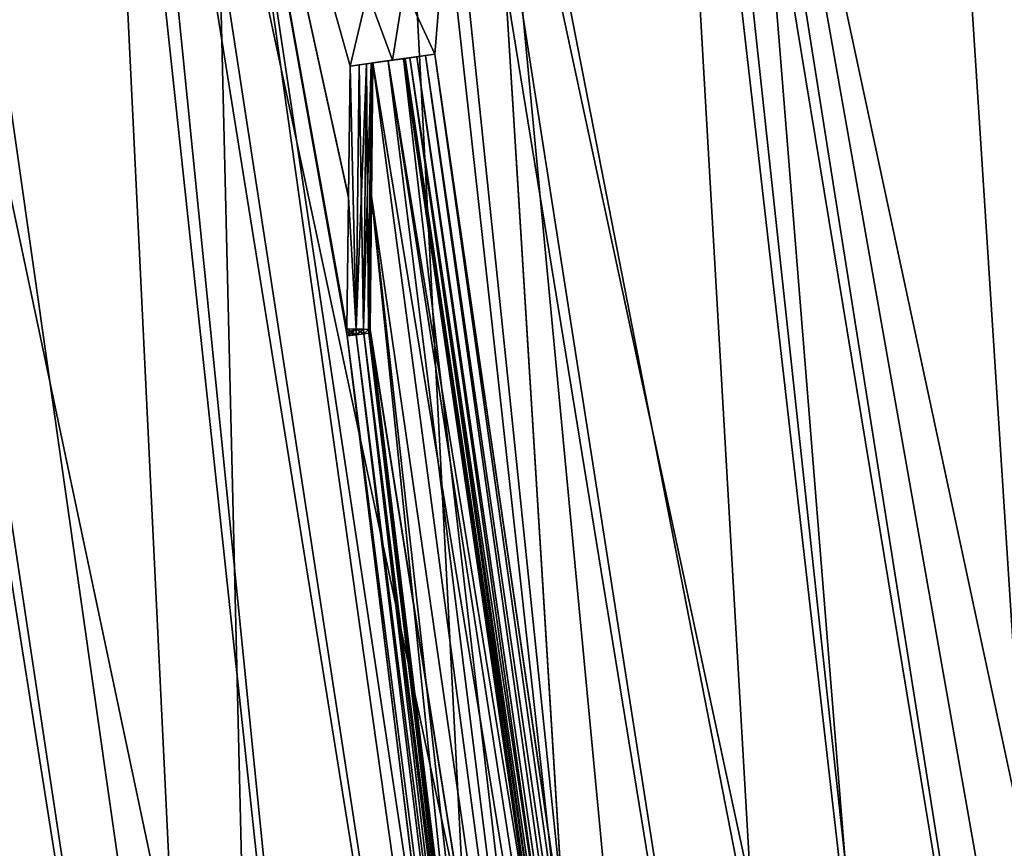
# Model space of a CAD drawing. Header units: metres. Extents: x -241 to 22, y -221 to 108.
# Tile 11 of 256: x -216 to -205, y -204 to -194. Entities that reach past the tile are written whole.
import ezdxf

# ---------------------------------------------------------------- set-up
doc = ezdxf.new("R2010")
doc.units = ezdxf.units.M
doc.layers.add('solid_DOMO_E_SIDE_LEVER_PUL_SW0001', color=7, linetype='CONTINUOUS')

msp = doc.modelspace()

# ---------------------------------------------------------------- linework, layer by layer
at = {"layer": 'solid_DOMO_E_SIDE_LEVER_PUL_SW0001'}
for points in [[(-201.008972, -213.720718, -21.273727), (-206.101685, -181.828445, -21.278242), (-203.34259, -181.440689, -19.572638)], [(-199.579849, -213.535309, 20.414156), (-203.518433, -181.465393, 19.69751), (-206.292679, -181.855301, 21.377848)], [(-202.493118, -213.915115, 22.031672), (-206.292679, -181.855301, 21.377848), (-209.267181, -182.273331, 22.662245)], [(-204.026428, -214.117981, -22.684906), (-209.064545, -182.244858, -22.58975), (-206.101685, -181.828445, -21.278242)], [(-201.008759, -213.720703, 21.273609), (-199.579849, -213.535309, 20.414156), (-206.292679, -181.855301, 21.377848)], [(-202.493118, -213.915115, 22.031672), (-201.008759, -213.720703, 21.273609), (-206.292679, -181.855301, 21.377848)], [(-202.493515, -213.915176, -22.031853), (-204.026428, -214.117981, -22.684906), (-206.101685, -181.828445, -21.278242)], [(-201.008972, -213.720718, -21.273727), (-202.493515, -213.915176, -22.031853), (-206.101685, -181.828445, -21.278242)], [(-205.599564, -214.328278, 23.229454), (-209.267181, -182.273331, 22.662245), (-212.386826, -182.711777, 23.526909)], [(-207.207748, -214.545502, -23.663555), (-212.176315, -182.68219, -23.482868), (-209.064545, -182.244858, -22.58975)], [(-204.025818, -214.117889, 22.684671), (-202.493118, -213.915115, 22.031672), (-209.267181, -182.273331, 22.662245)], [(-205.599564, -214.328278, 23.229454), (-204.025818, -214.117889, 22.684671), (-209.267181, -182.273331, 22.662245)], [(-205.600372, -214.328384, -23.229702), (-207.207748, -214.545502, -23.663555), (-209.064545, -182.244858, -22.58975)], [(-204.026428, -214.117981, -22.684906), (-205.600372, -214.328384, -23.229702), (-209.064545, -182.244858, -22.58975)], [(-208.8396, -214.768219, 23.984156), (-212.386826, -182.711777, 23.526909), (-215.593826, -183.162491, 23.955828)], [(-210.491425, -214.996094, -24.190495), (-215.379364, -183.132339, -23.941057), (-212.176315, -182.68219, -23.482868)], [(-207.206772, -214.545364, 23.663328), (-205.599564, -214.328278, 23.229454), (-212.386826, -182.711777, 23.526909)], [(-208.8396, -214.768219, 23.984156), (-207.206772, -214.545364, 23.663328), (-212.386826, -182.711777, 23.526909)], [(-208.840668, -214.768372, -23.984327), (-210.491425, -214.996094, -24.190495), (-212.176315, -182.68219, -23.482868)], [(-207.207748, -214.545502, -23.663555), (-208.840668, -214.768372, -23.984327), (-212.176315, -182.68219, -23.482868)], [(-212.150955, -215.227417, 24.281025), (-215.593826, -183.162491, 23.955828), (-218.828812, -183.617142, 23.941057)], [(-213.814636, -215.461777, -24.255543), (-218.614349, -183.58699, -23.955828), (-215.379364, -183.132339, -23.941057)], [(-210.490311, -214.995941, 24.190395), (-208.8396, -214.768219, 23.984156), (-215.593826, -183.162491, 23.955828)], [(-212.150955, -215.227417, 24.281025), (-210.490311, -214.995941, 24.190395), (-215.593826, -183.162491, 23.955828)], [(-212.152069, -215.227585, -24.281046), (-213.814636, -215.461777, -24.255543), (-215.379364, -183.132339, -23.941057)], [(-210.491425, -214.996094, -24.190495), (-212.152069, -215.227585, -24.281046), (-215.379364, -183.132339, -23.941057)], [(-215.470032, -215.697388, 24.114233), (-218.828812, -183.617142, 23.941057), (-222.03186, -184.067291, 23.482868)], [(-213.813538, -215.461609, 24.255598), (-212.150955, -215.227417, 24.281025), (-218.828812, -183.617142, 23.941057)], [(-215.470032, -215.697388, 24.114233), (-213.813538, -215.461609, 24.255598), (-218.828812, -183.617142, 23.941057)], [(-215.471115, -215.69754, -24.114101), (-217.113663, -215.933685, -23.857401), (-218.614349, -183.58699, -23.955828)], [(-213.814636, -215.461777, -24.255543), (-215.471115, -215.69754, -24.114101), (-218.614349, -183.58699, -23.955828)], [(-217.112595, -215.933533, 23.857607), (-215.470032, -215.697388, 24.114233), (-222.03186, -184.067291, 23.482868)], [(-201.11084, -213.794998, 18.691828), (-205.242203, -187.884811, 19.14344), (-202.708054, -187.528671, 17.407339)], [(-201.110855, -213.794952, -18.691837), (-202.708054, -187.528671, -17.407339), (-205.242203, -187.884811, -19.14344)], [(-203.428696, -214.116608, 19.955379), (-207.99118, -188.271164, 20.506014), (-205.242203, -187.884811, 19.14344)], [(-203.428696, -214.116577, -19.955385), (-205.242203, -187.884811, -19.14344), (-207.99118, -188.271164, -20.506014)], [(-201.11084, -213.794998, 18.691828), (-203.428696, -214.116608, 19.955379), (-205.242203, -187.884811, 19.14344)], [(-203.428696, -214.116577, -19.955385), (-201.110855, -213.794952, -18.691837), (-205.242203, -187.884811, -19.14344)], [(-205.880615, -214.456818, 20.927359), (-210.901382, -188.680161, 21.468473), (-207.99118, -188.271164, 20.506014)], [(-205.880615, -214.456818, -20.927361), (-207.99118, -188.271164, -20.506014), (-210.901382, -188.680161, -21.468473)], [(-203.428696, -214.116608, 19.955379), (-205.880615, -214.456818, 20.927359), (-207.99118, -188.271164, 20.506014)], [(-205.880615, -214.456818, -20.927361), (-203.428696, -214.116577, -19.955385), (-207.99118, -188.271164, -20.506014)], [(-210.901382, -188.680161, -21.468473), (-213.915985, -189.103836, -22.012041), (-211.382172, -194.591934, -21.723391)], [(-213.915985, -189.103836, 22.012041), (-210.901382, -188.680161, 21.468473), (-212.338425, -194.726318, 21.883818)], [(-210.901382, -188.680161, 21.468473), (-211.859421, -194.659012, 21.808949), (-212.338425, -194.726318, 21.883818)], [(-210.901382, -188.680161, 21.468473), (-211.382172, -194.591934, 21.723391), (-211.859421, -194.659012, 21.808949)], [(-210.901382, -188.680161, 21.468473), (-209.906403, -204.701828, 21.65852), (-211.382172, -194.591934, 21.723391)], [(-210.901382, -188.680161, -21.468473), (-211.382172, -194.591934, -21.723391), (-209.904007, -204.718323, -21.658371)], [(-210.901382, -188.680161, 21.468473), (-208.430801, -214.810654, 21.593563), (-209.906403, -204.701828, 21.65852)], [(-205.880615, -214.456818, 20.927359), (-208.430801, -214.810654, 21.593563), (-210.901382, -188.680161, 21.468473)], [(-209.904007, -204.718323, -21.658371), (-208.430786, -214.810715, -21.593563), (-210.901382, -188.680161, -21.468473)], [(-208.430786, -214.810715, -21.593563), (-205.880615, -214.456818, -20.927361), (-210.901382, -188.680161, -21.468473)], [(-213.283249, -215.4841, 21.990252), (-216.976181, -189.53392, 22.126108), (-213.915985, -189.103836, 22.012041)], [(-213.283249, -215.48407, -21.990252), (-213.915985, -189.103836, -22.012041), (-216.976181, -189.53392, -22.126108)], [(-213.915985, -189.103836, -22.012041), (-211.859421, -194.659012, -21.808949), (-211.382172, -194.591934, -21.723391)], [(-213.915985, -189.103836, -22.012041), (-212.338425, -194.726318, -21.883818), (-211.859421, -194.659012, -21.808949)], [(-212.356354, -196.210541, -21.907074), (-212.338425, -194.726318, -21.883818), (-213.915985, -189.103836, -22.012041)], [(-212.356247, -196.202774, 21.90696), (-213.915985, -189.103836, 22.012041), (-212.338425, -194.726318, 21.883818)], [(-210.251404, -215.0634, 21.87224), (-213.283249, -215.4841, 21.990252), (-213.915985, -189.103836, 22.012041)], [(-212.37001, -197.776138, 21.927485), (-210.251404, -215.0634, 21.87224), (-213.915985, -189.103836, 22.012041)], [(-212.373444, -197.736618, 21.928411), (-212.37001, -197.776138, 21.927485), (-213.915985, -189.103836, 22.012041)], [(-212.374298, -197.69696, 21.928045), (-212.373444, -197.736618, 21.928411), (-213.915985, -189.103836, 22.012041)], [(-212.356247, -196.202774, 21.90696), (-212.374298, -197.69696, 21.928045), (-213.915985, -189.103836, 22.012041)], [(-212.374298, -197.69696, -21.928045), (-212.356354, -196.210541, -21.907074), (-213.915985, -189.103836, -22.012041)], [(-212.373444, -197.736618, -21.928411), (-212.374298, -197.69696, -21.928045), (-213.915985, -189.103836, -22.012041)], [(-212.369919, -197.776123, -21.928661), (-212.373444, -197.736618, -21.928411), (-213.915985, -189.103836, -22.012041)], [(-211.310455, -206.421631, -21.900572), (-212.369919, -197.776123, -21.928661), (-213.915985, -189.103836, -22.012041)], [(-210.251419, -215.063293, -21.87224), (-211.310455, -206.421631, -21.900572), (-213.915985, -189.103836, -22.012041)], [(-213.283249, -215.48407, -21.990252), (-210.251419, -215.063293, -21.87224), (-213.915985, -189.103836, -22.012041)], [(-213.283249, -215.4841, 21.990252), (-216.301941, -215.902985, 21.681988), (-216.976181, -189.53392, 22.126108)], [(-216.301941, -215.902969, -21.681988), (-213.283249, -215.48407, -21.990252), (-216.976181, -189.53392, -22.126108)], [(-211.859421, -194.659012, -21.808949), (-212.338425, -194.726318, -21.883818), (-212.236633, -194.712021, -21.849722)], [(-211.859421, -194.659012, 21.808949), (-212.236633, -194.712021, 21.849722), (-212.338425, -194.726318, 21.883818)], [(-211.859421, -194.659012, -21.808949), (-212.236633, -194.712021, -21.849722), (-212.153397, -194.700317, -21.78229)], [(-211.859421, -194.659012, 21.808949), (-212.153397, -194.700317, 21.78229), (-212.236633, -194.712021, 21.849722)], [(-212.153397, -194.700317, 21.78229), (-211.382172, -194.591934, 21.723391), (-211.485992, -194.606522, 21.724579)], [(-211.859421, -194.659012, 21.808949), (-211.382172, -194.591934, 21.723391), (-212.153397, -194.700317, 21.78229)], [(-212.099182, -194.692703, 21.690506), (-212.153397, -194.700317, 21.78229), (-211.485992, -194.606522, 21.724579)], [(-212.153397, -194.700317, -21.78229), (-212.099182, -194.692703, -21.690508), (-211.485931, -194.606522, -21.724234)], [(-211.859421, -194.659012, -21.808949), (-212.153397, -194.700317, -21.78229), (-211.485931, -194.606522, -21.724234)], [(-212.099182, -194.692703, 21.690506), (-211.485992, -194.606522, 21.724579), (-211.583939, -194.620285, 21.689518)], [(-212.099182, -194.692703, -21.690508), (-211.583878, -194.620285, -21.6894), (-211.485931, -194.606522, -21.724234)], [(-212.099182, -194.692703, 21.690506), (-211.583939, -194.620285, 21.689518), (-211.663971, -194.631531, 21.62253)], [(-212.099182, -194.692703, -21.690508), (-212.080414, -194.690063, -21.586155), (-211.583878, -194.620285, -21.6894)], [(-212.080414, -194.690063, 21.586155), (-212.099182, -194.692703, 21.690506), (-211.663971, -194.631531, 21.62253)], [(-212.080414, -194.690063, -21.586155), (-211.664017, -194.631546, -21.622574), (-211.583878, -194.620285, -21.6894)], [(-212.080414, -194.690063, 21.586155), (-211.663971, -194.631531, 21.62253), (-211.716263, -194.638885, 21.531839)], [(-212.080414, -194.690063, -21.586155), (-211.716522, -194.638916, -21.531937), (-211.664017, -194.631546, -21.622574)], [(-212.080414, -194.690063, 21.586155), (-211.716263, -194.638885, 21.531839), (-211.734406, -194.641434, 21.428612)], [(-212.080414, -194.690063, -21.586155), (-211.734406, -194.641434, -21.428612), (-211.716522, -194.638916, -21.531937)], [(-212.080414, -194.690063, 18.802937), (-212.080414, -194.690063, 21.586155), (-211.734406, -194.641434, 21.428612)], [(-211.907257, -194.665726, 18.770477), (-212.080414, -194.690063, 18.802937), (-211.734406, -194.641434, 21.428612)], [(-212.080414, -194.690063, -18.802937), (-211.907257, -194.665726, -18.770477), (-211.734406, -194.641434, -21.428612)], [(-212.080414, -194.690063, -21.586155), (-212.080414, -194.690063, -18.802937), (-211.734406, -194.641434, -21.428612)], [(-208.784851, -214.859894, -18.605419), (-211.907257, -194.665726, -18.770477), (-212.080414, -194.690063, -18.802937)], [(-209.383926, -214.943024, 18.7206), (-212.080414, -194.690063, 18.802937), (-211.907257, -194.665726, 18.770477)], [(-211.907257, -194.665726, 18.770477), (-211.734406, -194.641434, 21.428612), (-211.734406, -194.641434, 18.736391)], [(-209.383926, -214.943024, 18.7206), (-211.907257, -194.665726, 18.770477), (-211.734406, -194.641434, 18.736391)], [(-211.907257, -194.665726, -18.770477), (-211.734406, -194.641434, -18.736391), (-211.734406, -194.641434, -21.428612)], [(-210.257111, -204.767914, -18.670908), (-211.734406, -194.641434, -18.736391), (-211.907257, -194.665726, -18.770477)], [(-210.257111, -204.767914, -18.670908), (-211.907257, -194.665726, -18.770477), (-208.784851, -214.859894, -18.605419)], [(-211.859421, -194.659012, -21.808949), (-211.485931, -194.606522, -21.724234), (-211.382172, -194.591934, -21.723391)], [(-211.716263, -194.638885, 21.531839), (-210.259628, -204.750626, 21.363918), (-211.734406, -194.641434, 21.428612)], [(-208.766052, -214.859161, -21.402605), (-211.716522, -194.638916, -21.531937), (-211.734406, -194.641434, -21.428612)], [(-211.734406, -194.641434, 18.736391), (-211.734406, -194.641434, 21.428612), (-210.259628, -204.750626, 21.363918)], [(-210.257111, -204.767883, 18.670908), (-211.734406, -194.641434, 18.736391), (-210.259628, -204.750626, 21.363918)], [(-209.383926, -214.943024, 18.7206), (-211.734406, -194.641434, 18.736391), (-210.257111, -204.767883, 18.670908)], [(-210.257111, -204.767914, -18.670908), (-211.734406, -194.641434, -21.428612), (-211.734406, -194.641434, -18.736391)], [(-208.766052, -214.859161, -21.402605), (-211.734406, -194.641434, -21.428612), (-208.784805, -214.860184, -21.299122)], [(-208.784851, -214.859894, -18.605419), (-208.784805, -214.860184, -21.299122), (-211.734406, -194.641434, -21.428612)], [(-210.257111, -204.767914, -18.670908), (-208.784851, -214.859894, -18.605419), (-211.734406, -194.641434, -21.428612)], [(-208.713577, -214.85199, -21.493557), (-211.664017, -194.631546, -21.622574), (-211.716522, -194.638916, -21.531937)], [(-208.713577, -214.85199, -21.493557), (-211.716522, -194.638916, -21.531937), (-208.766052, -214.859161, -21.402605)], [(-211.716263, -194.638885, 21.531839), (-211.663971, -194.631531, 21.62253), (-208.766586, -214.857269, 21.402691)], [(-211.716263, -194.638885, 21.531839), (-208.766586, -214.857269, 21.402691), (-208.784866, -214.859818, 21.299124)], [(-211.716263, -194.638885, 21.531839), (-208.784866, -214.859818, 21.299124), (-210.259628, -204.750626, 21.363918)], [(-208.633209, -214.840561, -21.560659), (-211.583878, -194.620285, -21.6894), (-211.664017, -194.631546, -21.622574)], [(-208.633209, -214.840561, -21.560659), (-211.664017, -194.631546, -21.622574), (-208.713577, -214.85199, -21.493557)], [(-211.663971, -194.631531, 21.62253), (-211.583939, -194.620285, 21.689518), (-208.713974, -214.849976, 21.493586)], [(-211.663971, -194.631531, 21.62253), (-208.713974, -214.849976, 21.493586), (-208.766586, -214.857269, 21.402691)], [(-211.583939, -194.620285, 21.689518), (-211.485992, -194.606522, 21.724579), (-208.633499, -214.838791, 21.560534)], [(-211.583939, -194.620285, 21.689518), (-208.633499, -214.838791, 21.560534), (-208.713974, -214.849976, 21.493586)], [(-208.633209, -214.840561, -21.560659), (-211.485931, -194.606522, -21.724234), (-211.583878, -194.620285, -21.6894)], [(-211.485992, -194.606522, 21.724579), (-211.382172, -194.591934, 21.723391), (-208.535065, -214.825073, 21.595285)], [(-211.485992, -194.606522, 21.724579), (-208.535065, -214.825073, 21.595285), (-208.633499, -214.838791, 21.560534)], [(-208.534851, -214.826324, -21.595572), (-211.382172, -194.591934, -21.723391), (-211.485931, -194.606522, -21.724234)], [(-208.534851, -214.826324, -21.595572), (-211.485931, -194.606522, -21.724234), (-208.633209, -214.840561, -21.560659)], [(-211.382172, -194.591934, 21.723391), (-209.906403, -204.701828, 21.65852), (-208.535065, -214.825073, 21.595285)], [(-208.534851, -214.826324, -21.595572), (-209.904007, -204.718323, -21.658371), (-211.382172, -194.591934, -21.723391)], [(-212.356247, -196.202774, 21.90696), (-212.338425, -194.726318, 21.883818), (-212.374298, -197.69696, 21.928045)], [(-212.271118, -197.698425, 21.895828), (-212.374298, -197.69696, 21.928045), (-212.338425, -194.726318, 21.883818)], [(-212.270996, -197.698425, -21.895765), (-212.338425, -194.726318, -21.883818), (-212.356354, -196.210541, -21.907074)], [(-212.270996, -197.698425, -21.895765), (-212.236633, -194.712021, -21.849722), (-212.338425, -194.726318, -21.883818)], [(-212.271118, -197.698425, 21.895828), (-212.338425, -194.726318, 21.883818), (-212.236633, -194.712021, 21.849722)], [(-212.18605, -197.70015, 21.829121), (-212.271118, -197.698425, 21.895828), (-212.236633, -194.712021, 21.849722)], [(-212.270996, -197.698425, -21.895765), (-212.153397, -194.700317, -21.78229), (-212.236633, -194.712021, -21.849722)], [(-212.186066, -197.70015, -21.82914), (-212.153397, -194.700317, -21.78229), (-212.270996, -197.698425, -21.895765)], [(-212.18605, -197.70015, 21.829121), (-212.236633, -194.712021, 21.849722), (-212.153397, -194.700317, 21.78229)], [(-212.186066, -197.70015, -21.82914), (-212.099182, -194.692703, -21.690508), (-212.153397, -194.700317, -21.78229)], [(-212.130219, -197.70192, -21.736744), (-212.099182, -194.692703, -21.690508), (-212.186066, -197.70015, -21.82914)], [(-212.130173, -197.70192, 21.736599), (-212.18605, -197.70015, 21.829121), (-212.153397, -194.700317, 21.78229)], [(-212.130173, -197.70192, 21.736599), (-212.153397, -194.700317, 21.78229), (-212.099182, -194.692703, 21.690506)], [(-212.130219, -197.70192, -21.736744), (-212.080414, -194.690063, -21.586155), (-212.099182, -194.692703, -21.690508)], [(-212.095779, -196.218582, -21.609716), (-212.080414, -194.690063, -21.586155), (-212.130219, -197.70192, -21.736744)], [(-212.130173, -197.70192, 21.736599), (-212.099182, -194.692703, 21.690506), (-212.080414, -194.690063, 21.586155)], [(-212.130173, -197.70192, 21.736599), (-212.080414, -194.690063, 21.586155), (-212.095551, -196.196472, 21.609392)], [(-212.095779, -196.218582, -21.609716), (-212.080414, -194.690063, -18.802937), (-212.080414, -194.690063, -21.586155)], [(-212.095779, -196.218582, -21.609716), (-212.095535, -196.195007, -18.834236), (-212.080414, -194.690063, -18.802937)], [(-212.095551, -196.196472, 21.609392), (-212.080414, -194.690063, 21.586155), (-212.095535, -196.195007, 18.834236)], [(-212.095535, -196.195007, -18.834236), (-209.383942, -214.943024, -18.720602), (-212.080414, -194.690063, -18.802937)], [(-212.095535, -196.195007, 18.834236), (-212.080414, -194.690063, 21.586155), (-212.080414, -194.690063, 18.802937)], [(-212.095535, -196.195007, 18.834236), (-212.080414, -194.690063, 18.802937), (-209.383926, -214.943024, 18.7206)], [(-209.383942, -214.943024, -18.720602), (-208.784851, -214.859894, -18.605419), (-212.080414, -194.690063, -18.802937)], [(-212.270996, -197.698425, -21.895765), (-212.356354, -196.210541, -21.907074), (-212.374298, -197.69696, -21.928045)], [(-212.095779, -196.218582, -21.609716), (-212.130219, -197.70192, -21.736744), (-212.110703, -197.703506, -21.630283)], [(-212.130173, -197.70192, 21.736599), (-212.095551, -196.196472, 21.609392), (-212.110703, -197.703506, 21.630281)], [(-212.095535, -196.195007, -18.834236), (-212.110703, -197.703506, -18.862881), (-209.383942, -214.943024, -18.720602)], [(-212.110703, -197.703506, -21.630283), (-212.110703, -197.703506, -18.862881), (-212.095535, -196.195007, -18.834236)], [(-212.095779, -196.218582, -21.609716), (-212.110703, -197.703506, -21.630283), (-212.095535, -196.195007, -18.834236)], [(-211.046417, -206.392944, 18.840204), (-212.110703, -197.703506, 18.862881), (-212.095535, -196.195007, 18.834236)], [(-212.095551, -196.196472, 21.609392), (-212.095535, -196.195007, 18.834236), (-212.110703, -197.703506, 18.862881)], [(-212.095551, -196.196472, 21.609392), (-212.110703, -197.703506, 18.862881), (-212.110703, -197.703506, 21.630281)], [(-212.095535, -196.195007, 18.834236), (-209.383926, -214.943024, 18.7206), (-209.986343, -215.026611, 18.816118)], [(-212.095535, -196.195007, 18.834236), (-209.986343, -215.026611, 18.816118), (-211.046417, -206.392944, 18.840204)], [(-212.267517, -197.763458, -21.896387), (-212.374298, -197.69696, -21.928045), (-212.373444, -197.736618, -21.928411)], [(-212.270996, -197.698425, -21.895765), (-212.374298, -197.69696, -21.928045), (-212.267517, -197.763458, -21.896387)], [(-212.271118, -197.698425, 21.895828), (-212.373444, -197.736618, 21.928411), (-212.374298, -197.69696, 21.928045)], [(-212.271118, -197.698425, 21.895828), (-212.37001, -197.776138, 21.927485), (-212.373444, -197.736618, 21.928411)], [(-212.267517, -197.763458, -21.896387), (-212.373444, -197.736618, -21.928411), (-212.369919, -197.776123, -21.928661)], [(-212.267639, -197.763458, 21.895653), (-212.37001, -197.776138, 21.927485), (-212.271118, -197.698425, 21.895828)], [(-212.267639, -197.763458, 21.895653), (-210.147293, -215.050903, 21.841331), (-212.37001, -197.776138, 21.927485)], [(-210.147293, -215.050903, 21.841331), (-210.251404, -215.0634, 21.87224), (-212.37001, -197.776138, 21.927485)], [(-212.267517, -197.763458, -21.896387), (-212.369919, -197.776123, -21.928661), (-210.14798, -215.048477, -21.84094)], [(-210.14798, -215.048477, -21.84094), (-212.369919, -197.776123, -21.928661), (-211.310455, -206.421631, -21.900572)], [(-212.267639, -197.763458, 21.895653), (-212.271118, -197.698425, 21.895828), (-212.18605, -197.70015, 21.829121)], [(-212.270996, -197.698425, -21.895765), (-212.267517, -197.763458, -21.896387), (-212.183105, -197.752869, -21.829607)], [(-212.186066, -197.70015, -21.82914), (-212.270996, -197.698425, -21.895765), (-212.183105, -197.752869, -21.829607)], [(-212.183044, -197.752869, 21.829319), (-212.267639, -197.763458, 21.895653), (-212.18605, -197.70015, 21.829121)], [(-212.183044, -197.752869, 21.829319), (-210.147293, -215.050903, 21.841331), (-212.267639, -197.763458, 21.895653)], [(-212.183105, -197.752869, -21.829607), (-212.267517, -197.763458, -21.896387), (-210.062424, -215.036301, -21.774336)], [(-212.267517, -197.763458, -21.896387), (-210.14798, -215.048477, -21.84094), (-210.062424, -215.036301, -21.774336)], [(-212.130219, -197.70192, -21.736744), (-212.186066, -197.70015, -21.82914), (-212.183105, -197.752869, -21.829607)], [(-212.183044, -197.752869, 21.829319), (-212.18605, -197.70015, 21.829121), (-212.130173, -197.70192, 21.736599)], [(-212.130219, -197.70192, -21.736744), (-212.183105, -197.752869, -21.829607), (-212.127701, -197.745789, -21.73702)], [(-212.127701, -197.745789, -21.73702), (-212.183105, -197.752869, -21.829607), (-210.006134, -215.028259, -21.681244)], [(-212.183105, -197.752869, -21.829607), (-210.062424, -215.036301, -21.774336), (-210.006134, -215.028259, -21.681244)], [(-212.127228, -197.745728, 21.736963), (-212.183044, -197.752869, 21.829319), (-212.130173, -197.70192, 21.736599)], [(-212.127228, -197.745728, 21.736963), (-210.061615, -215.040314, 21.774012), (-212.183044, -197.752869, 21.829319)], [(-212.183044, -197.752869, 21.829319), (-210.061615, -215.040314, 21.774012), (-210.147293, -215.050903, 21.841331)], [(-212.130219, -197.70192, -21.736744), (-212.127701, -197.745789, -21.73702), (-212.110703, -197.703506, -21.630283)], [(-212.127228, -197.745728, 21.736963), (-212.130173, -197.70192, 21.736599), (-212.110703, -197.703506, 21.630281)], [(-212.127701, -197.745789, -21.73702), (-212.10849, -197.743088, -21.630676), (-212.110703, -197.703506, -21.630283)], [(-212.127701, -197.745789, -21.73702), (-211.047455, -206.384537, -21.602598), (-212.10849, -197.743088, -21.630676)], [(-212.127701, -197.745789, -21.73702), (-209.98642, -215.026001, -21.574005), (-211.047455, -206.384537, -21.602598)], [(-212.127701, -197.745789, -21.73702), (-210.006134, -215.028259, -21.681244), (-209.98642, -215.026001, -21.574005)], [(-212.127228, -197.745728, 21.736963), (-212.110703, -197.703506, 21.630281), (-212.11026, -197.723328, 21.63064)], [(-212.127228, -197.745728, 21.736963), (-212.11026, -197.723328, 21.63064), (-212.10849, -197.743088, 21.630676)], [(-212.127228, -197.745728, 21.736963), (-212.10849, -197.743088, 21.630676), (-210.005737, -215.033264, 21.680489)], [(-212.127228, -197.745728, 21.736963), (-210.005737, -215.033264, 21.680489), (-210.061615, -215.040314, 21.774012)], [(-212.110703, -197.703506, -18.862881), (-212.11026, -197.723328, -18.863138), (-209.383942, -214.943024, -18.720602)], [(-212.11026, -197.723343, -21.63064), (-212.11026, -197.723328, -18.863138), (-212.110703, -197.703506, -18.862881)], [(-212.110703, -197.703506, -21.630283), (-212.11026, -197.723343, -21.63064), (-212.110703, -197.703506, -18.862881)], [(-212.110703, -197.703506, -21.630283), (-212.10849, -197.743088, -21.630676), (-212.11026, -197.723343, -21.63064)], [(-211.046417, -206.392944, 18.840204), (-212.11026, -197.723328, 18.863138), (-212.110703, -197.703506, 18.862881)], [(-212.110703, -197.703506, 21.630281), (-212.110703, -197.703506, 18.862881), (-212.11026, -197.723328, 18.863138)], [(-212.11026, -197.723328, 21.63064), (-212.110703, -197.703506, 21.630281), (-212.11026, -197.723328, 18.863138)], [(-212.11026, -197.723328, -18.863138), (-212.10849, -197.743088, -18.86319), (-209.383942, -214.943024, -18.720602)], [(-212.10849, -197.743088, -21.630676), (-212.10849, -197.743088, -18.86319), (-212.11026, -197.723328, -18.863138)], [(-212.11026, -197.723343, -21.63064), (-212.10849, -197.743088, -21.630676), (-212.11026, -197.723328, -18.863138)], [(-212.11026, -197.723328, 18.863138), (-211.046417, -206.392944, 18.840204), (-212.10849, -197.743088, 18.86319)], [(-212.11026, -197.723328, 21.63064), (-212.11026, -197.723328, 18.863138), (-212.10849, -197.743088, 18.86319)], [(-212.10849, -197.743088, 21.630676), (-212.11026, -197.723328, 21.63064), (-212.10849, -197.743088, 18.86319)], [(-211.046417, -206.392944, -18.840204), (-209.383942, -214.943024, -18.720602), (-212.10849, -197.743088, -18.86319)], [(-211.047455, -206.384537, -21.602598), (-211.046417, -206.392944, -18.840204), (-212.10849, -197.743088, -18.86319)], [(-211.047455, -206.384537, -21.602598), (-212.10849, -197.743088, -18.86319), (-212.10849, -197.743088, -21.630676)], [(-211.047379, -206.385193, 21.60236), (-210.005737, -215.033264, 21.680489), (-212.10849, -197.743088, 21.630676)], [(-212.10849, -197.743088, 21.630676), (-212.10849, -197.743088, 18.86319), (-211.046417, -206.392944, 18.840204)], [(-211.047379, -206.385193, 21.60236), (-212.10849, -197.743088, 21.630676), (-211.046417, -206.392944, 18.840204)]]:
    msp.add_3dface(points, dxfattribs=at)

doc.saveas('drawing.dxf')
